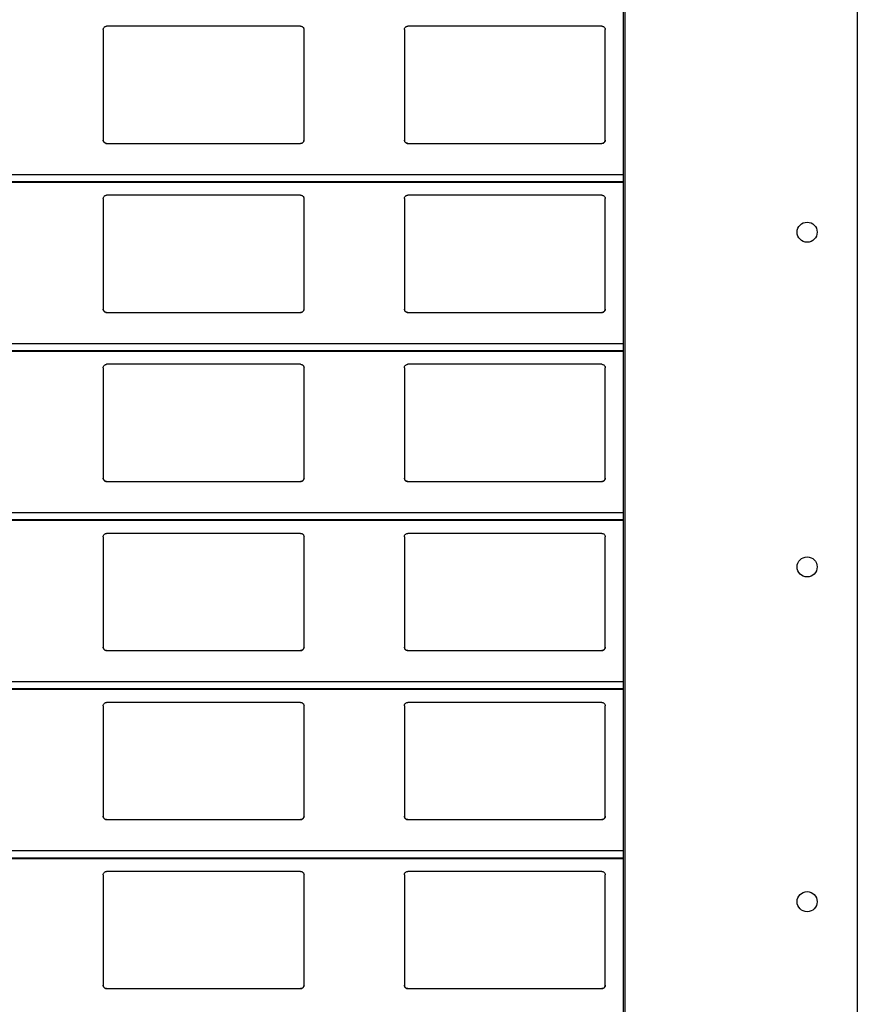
# Model space of a CAD drawing. Header units: millimetres. Extents: x 26 to 422, y 4 to 419.
# Tile 67 of 83: x 248.36 to 253.36, y 383.6 to 389.49. Entities that reach past the tile are written whole.
import ezdxf

# ---------------------------------------------------------------- set-up
doc = ezdxf.new("R2010")
doc.units = ezdxf.units.MM

msp = doc.modelspace()

# ---------------------------------------------------------------- linework, layer by layer
at = {"color": 7, "linetype": 'Continuous', "lineweight": 25}
for p, q in [((251.961, 404.8153), (251.961, 354.8153)), ((251.971, 404.8153), (251.971, 354.8153)), ((253.361, 404.8153), (253.361, 354.8153)), ((248.8545, 389.4259), (248.8545, 388.7659)), ((250.0345, 389.4459), (248.8745, 389.4459)), ((250.0545, 388.7659), (250.0545, 389.4259)), ((250.6545, 389.4259), (250.6545, 388.7659)), ((251.8345, 389.4459), (250.6745, 389.4459)), ((251.8545, 388.7659), (251.8545, 389.4259)), ((248.8745, 388.7459), (250.0345, 388.7459)), ((250.6745, 388.7459), (251.8345, 388.7459)), ((210.8795, 388.5142), (251.961, 388.5142)), ((248.8545, 388.4159), (248.8545, 387.7559)), ((250.0345, 388.4359), (248.8745, 388.4359)), ((250.0545, 387.7559), (250.0545, 388.4159)), ((250.6545, 388.4159), (250.6545, 387.7559)), ((251.8345, 388.4359), (250.6745, 388.4359)), ((251.8545, 387.7559), (251.8545, 388.4159)), ((248.8745, 387.7359), (250.0345, 387.7359)), ((250.6745, 387.7359), (251.8345, 387.7359)), ((210.8795, 387.5042), (251.961, 387.5042)), ((248.8545, 387.4059), (248.8545, 386.7459)), ((250.0345, 387.4259), (248.8745, 387.4259)), ((250.0545, 386.7459), (250.0545, 387.4059)), ((250.6545, 387.4059), (250.6545, 386.7459)), ((251.8345, 387.4259), (250.6745, 387.4259)), ((251.8545, 386.7459), (251.8545, 387.4059)), ((248.8745, 386.7259), (250.0345, 386.7259)), ((250.6745, 386.7259), (251.8345, 386.7259)), ((210.8795, 386.4942), (251.961, 386.4942)), ((248.8545, 386.3959), (248.8545, 385.7359)), ((250.0345, 386.4159), (248.8745, 386.4159)), ((250.0545, 385.7359), (250.0545, 386.3959)), ((250.6545, 386.3959), (250.6545, 385.7359)), ((251.8345, 386.4159), (250.6745, 386.4159)), ((251.8545, 385.7359), (251.8545, 386.3959)), ((248.8745, 385.7159), (250.0345, 385.7159)), ((250.6745, 385.7159), (251.8345, 385.7159)), ((210.8795, 385.4842), (251.961, 385.4842)), ((250.0345, 385.4059), (248.8745, 385.4059)), ((251.8345, 385.4059), (250.6745, 385.4059)), ((248.8545, 385.3859), (248.8545, 384.7259)), ((250.0545, 384.7259), (250.0545, 385.3859)), ((250.6545, 385.3859), (250.6545, 384.7259)), ((251.8545, 384.7259), (251.8545, 385.3859)), ((248.8745, 384.7059), (250.0345, 384.7059)), ((250.6745, 384.7059), (251.8345, 384.7059)), ((210.8795, 384.4742), (251.961, 384.4742)), ((250.0345, 384.3959), (248.8745, 384.3959)), ((251.8345, 384.3959), (250.6745, 384.3959)), ((248.8545, 384.3759), (248.8545, 383.7159)), ((250.0545, 383.7159), (250.0545, 384.3759)), ((250.6545, 384.3759), (250.6545, 383.7159)), ((251.8545, 383.7159), (251.8545, 384.3759)), ((248.8745, 383.6959), (250.0345, 383.6959)), ((250.6745, 383.6959), (251.8345, 383.6959))]:
    msp.add_line(p, q, dxfattribs=at)
at = {"color": 8, "linetype": 'Continuous', "lineweight": 25}
for p, q in [((251.961, 388.5583), (210.8795, 388.5583)), ((251.961, 388.5161), (210.8795, 388.5161)), ((251.961, 387.5483), (210.8795, 387.5483)), ((251.961, 387.5061), (210.8795, 387.5061)), ((251.961, 386.5383), (210.8795, 386.5383)), ((251.961, 386.4961), (210.8795, 386.4961)), ((251.961, 385.5283), (210.8795, 385.5283)), ((251.961, 385.4861), (210.8795, 385.4861)), ((251.961, 384.5183), (210.8795, 384.5183)), ((251.961, 384.4761), (210.8795, 384.4761))]:
    msp.add_line(p, q, dxfattribs=at)
at = {"color": 7, "linetype": 'Continuous', "lineweight": 25}
for centre in [(253.061, 388.2153), (253.061, 386.2153), (253.061, 384.2153)]:
    msp.add_circle(centre, 0.06, dxfattribs=at)
for points, knots in [([(248.8545, 389.4259), (248.8547, 389.4284), (248.8552, 389.4332), (248.8592, 389.4396), (248.865, 389.444), (248.8705, 389.4458), (248.8736, 389.4459), (248.8745, 389.4459)], [0, 0, 0, 0, 0.241288, 0.482942, 0.71358, 0.923001, 1, 1, 1, 1]), ([(250.0345, 389.4459), (250.0366, 389.4458), (250.0408, 389.4454), (250.0464, 389.4424), (250.0509, 389.4379), (250.0539, 389.4322), (250.0543, 389.428), (250.0545, 389.4259)], [0, 0, 0, 0, 0.190918, 0.381641, 0.579727, 0.795424, 1, 1, 1, 1]), ([(250.6545, 389.4259), (250.6547, 389.4284), (250.6552, 389.4332), (250.6592, 389.4396), (250.665, 389.444), (250.6705, 389.4458), (250.6736, 389.4459), (250.6745, 389.4459)], [0, 0, 0, 0, 0.241253, 0.482872, 0.713477, 0.922867, 1, 1, 1, 1]), ([(251.8345, 389.4459), (251.8366, 389.4458), (251.8408, 389.4454), (251.8464, 389.4424), (251.8509, 389.4379), (251.8539, 389.4322), (251.8543, 389.428), (251.8545, 389.4259)], [0, 0, 0, 0, 0.191051, 0.381637, 0.579811, 0.795435, 1, 1, 1, 1]), ([(248.8745, 388.7459), (248.8723, 388.7462), (248.8679, 388.7466), (248.862, 388.7499), (248.8574, 388.7548), (248.8549, 388.7604), (248.8546, 388.7643), (248.8545, 388.7659)], [0, 0, 0, 0, 0.207884, 0.415643, 0.626051, 0.841672, 1, 1, 1, 1]), ([(248.8545, 388.7659), (248.8547, 388.7636), (248.8551, 388.7588), (248.8579, 388.7549), (248.8594, 388.7528)], [0, 0, 0, 0, 0.484715, 1, 1, 1, 1]), ([(248.8594, 388.7528), (248.861, 388.7513), (248.8643, 388.7482), (248.8698, 388.7462), (248.8733, 388.746), (248.8745, 388.7459)], [0, 0, 0, 0, 0.3966672, 0.7941604, 1, 1, 1, 1]), ([(250.0545, 388.7659), (250.0542, 388.7637), (250.0538, 388.7591), (250.0502, 388.753), (250.0449, 388.7485), (250.0393, 388.7462), (250.0358, 388.746), (250.0345, 388.7459)], [0, 0, 0, 0, 0.221353, 0.442725, 0.662072, 0.876197, 1, 1, 1, 1]), ([(250.0345, 388.7459), (250.0366, 388.7462), (250.041, 388.7466), (250.0461, 388.7493), (250.0486, 388.7518), (250.0496, 388.7528)], [0, 0, 0, 0, 0.375714, 0.751091, 1, 1, 1, 1]), ([(250.0496, 388.7528), (250.0509, 388.7547), (250.0538, 388.7587), (250.0542, 388.7635), (250.0545, 388.7659)], [0, 0, 0, 0, 0.480493, 1, 1, 1, 1]), ([(250.6745, 388.7459), (250.6723, 388.7462), (250.6679, 388.7466), (250.662, 388.7499), (250.6574, 388.7548), (250.6549, 388.7604), (250.6546, 388.7643), (250.6545, 388.7659)], [0, 0, 0, 0, 0.208002, 0.4157298, 0.6261066, 0.8416954, 1, 1, 1, 1]), ([(250.6545, 388.7659), (250.6547, 388.7636), (250.6551, 388.7588), (250.6579, 388.7549), (250.6594, 388.7528)], [0, 0, 0, 0, 0.484743, 1, 1, 1, 1]), ([(250.6594, 388.7528), (250.661, 388.7513), (250.6643, 388.7482), (250.6698, 388.7462), (250.6733, 388.746), (250.6745, 388.7459)], [0, 0, 0, 0, 0.39666, 0.793888, 1, 1, 1, 1]), ([(251.8545, 388.7659), (251.8542, 388.7637), (251.8538, 388.7591), (251.8502, 388.753), (251.8449, 388.7485), (251.8393, 388.7462), (251.8358, 388.746), (251.8345, 388.7459)], [0, 0, 0, 0, 0.221353, 0.442725, 0.662072, 0.876197, 1, 1, 1, 1]), ([(251.8345, 388.7459), (251.8366, 388.7462), (251.841, 388.7466), (251.8461, 388.7493), (251.8486, 388.7518), (251.8496, 388.7528)], [0, 0, 0, 0, 0.3759755, 0.7510985, 1, 1, 1, 1]), ([(251.8496, 388.7528), (251.8509, 388.7547), (251.8538, 388.7587), (251.8542, 388.7635), (251.8545, 388.7659)], [0, 0, 0, 0, 0.480493, 1, 1, 1, 1]), ([(248.8545, 388.4159), (248.8547, 388.4184), (248.8552, 388.4232), (248.8592, 388.4296), (248.865, 388.434), (248.8705, 388.4358), (248.8736, 388.4359), (248.8745, 388.4359)], [0, 0, 0, 0, 0.241283, 0.482931, 0.713608, 0.923002, 1, 1, 1, 1]), ([(250.0345, 388.4359), (250.0366, 388.4358), (250.0408, 388.4354), (250.0464, 388.4324), (250.0509, 388.4279), (250.0539, 388.4222), (250.0543, 388.418), (250.0545, 388.4159)], [0, 0, 0, 0, 0.190914, 0.381601, 0.579731, 0.795363, 1, 1, 1, 1]), ([(250.6545, 388.4159), (250.6547, 388.4184), (250.6552, 388.4232), (250.6592, 388.4296), (250.665, 388.434), (250.6705, 388.4358), (250.6736, 388.4359), (250.6745, 388.4359)], [0, 0, 0, 0, 0.241248, 0.482861, 0.713504, 0.922868, 1, 1, 1, 1]), ([(251.8345, 388.4359), (251.8366, 388.4358), (251.8408, 388.4354), (251.8464, 388.4324), (251.8509, 388.4279), (251.8539, 388.4222), (251.8543, 388.418), (251.8545, 388.4159)], [0, 0, 0, 0, 0.1910468, 0.3815965, 0.579815, 0.7953736, 1, 1, 1, 1]), ([(248.8745, 387.7359), (248.8723, 387.7362), (248.8679, 387.7366), (248.862, 387.7399), (248.8574, 387.7448), (248.8549, 387.7504), (248.8546, 387.7543), (248.8545, 387.7559)], [0, 0, 0, 0, 0.207893, 0.415625, 0.626041, 0.841738, 1, 1, 1, 1]), ([(248.8545, 387.7559), (248.8547, 387.7536), (248.8551, 387.7488), (248.8579, 387.7449), (248.8594, 387.7428)], [0, 0, 0, 0, 0.4845669, 1, 1, 1, 1]), ([(250.0545, 387.7559), (250.0542, 387.7537), (250.0538, 387.7491), (250.0502, 387.743), (250.0449, 387.7385), (250.0393, 387.7362), (250.0358, 387.736), (250.0345, 387.7359)], [0, 0, 0, 0, 0.221359, 0.442737, 0.66209, 0.876193, 1, 1, 1, 1]), ([(250.0496, 387.7428), (250.0509, 387.7447), (250.0538, 387.7487), (250.0542, 387.7535), (250.0545, 387.7559)], [0, 0, 0, 0, 0.480493, 1, 1, 1, 1]), ([(250.6745, 387.7359), (250.6723, 387.7362), (250.6679, 387.7366), (250.662, 387.7399), (250.6574, 387.7448), (250.6549, 387.7504), (250.6546, 387.7543), (250.6545, 387.7559)], [0, 0, 0, 0, 0.208011, 0.415711, 0.626097, 0.841762, 1, 1, 1, 1]), ([(250.6545, 387.7559), (250.6547, 387.7536), (250.6551, 387.7488), (250.6579, 387.7449), (250.6594, 387.7428)], [0, 0, 0, 0, 0.484595, 1, 1, 1, 1]), ([(251.8545, 387.7559), (251.8542, 387.7537), (251.8538, 387.7491), (251.8502, 387.743), (251.8449, 387.7385), (251.8393, 387.7362), (251.8358, 387.736), (251.8345, 387.7359)], [0, 0, 0, 0, 0.221359, 0.442737, 0.66209, 0.876193, 1, 1, 1, 1]), ([(251.8496, 387.7428), (251.8509, 387.7447), (251.8538, 387.7487), (251.8542, 387.7535), (251.8545, 387.7559)], [0, 0, 0, 0, 0.480493, 1, 1, 1, 1]), ([(248.8594, 387.7428), (248.861, 387.7413), (248.8643, 387.7382), (248.8698, 387.7362), (248.8733, 387.736), (248.8745, 387.7359)], [0, 0, 0, 0, 0.396672, 0.79417, 1, 1, 1, 1]), ([(250.0345, 387.7359), (250.0366, 387.7362), (250.041, 387.7366), (250.0461, 387.7393), (250.0486, 387.7418), (250.0496, 387.7428)], [0, 0, 0, 0, 0.3757113, 0.751171, 1, 1, 1, 1]), ([(250.6594, 387.7428), (250.661, 387.7413), (250.6643, 387.7382), (250.6698, 387.7362), (250.6733, 387.736), (250.6745, 387.7359)], [0, 0, 0, 0, 0.396665, 0.793898, 1, 1, 1, 1]), ([(251.8345, 387.7359), (251.8366, 387.7362), (251.841, 387.7366), (251.8461, 387.7393), (251.8486, 387.7418), (251.8496, 387.7428)], [0, 0, 0, 0, 0.375972, 0.751179, 1, 1, 1, 1]), ([(248.8545, 387.4059), (248.8547, 387.4084), (248.8552, 387.4132), (248.8592, 387.4196), (248.865, 387.424), (248.8705, 387.4258), (248.8736, 387.4259), (248.8745, 387.4259)], [0, 0, 0, 0, 0.241297, 0.482902, 0.713591, 0.922998, 1, 1, 1, 1]), ([(250.0345, 387.4259), (250.0366, 387.4258), (250.0408, 387.4254), (250.0464, 387.4224), (250.0509, 387.4179), (250.0539, 387.4122), (250.0543, 387.408), (250.0545, 387.4059)], [0, 0, 0, 0, 0.190911, 0.381639, 0.579778, 0.795419, 1, 1, 1, 1]), ([(250.6545, 387.4059), (250.6547, 387.4084), (250.6552, 387.4132), (250.6592, 387.4196), (250.665, 387.424), (250.6705, 387.4258), (250.6736, 387.4259), (250.6745, 387.4259)], [0, 0, 0, 0, 0.241262, 0.482831, 0.713488, 0.922864, 1, 1, 1, 1]), ([(251.8345, 387.4259), (251.8366, 387.4258), (251.8408, 387.4254), (251.8464, 387.4224), (251.8509, 387.4179), (251.8539, 387.4122), (251.8543, 387.408), (251.8545, 387.4059)], [0, 0, 0, 0, 0.191044, 0.381634, 0.579862, 0.79543, 1, 1, 1, 1]), ([(248.8745, 386.7259), (248.8723, 386.7262), (248.8679, 386.7266), (248.862, 386.7299), (248.8574, 386.7348), (248.8549, 386.7404), (248.8546, 386.7443), (248.8545, 386.7459)], [0, 0, 0, 0, 0.2078969, 0.415668, 0.6260342, 0.8417354, 1, 1, 1, 1]), ([(248.8545, 386.7459), (248.8547, 386.7436), (248.8551, 386.7388), (248.8579, 386.7349), (248.8594, 386.7328)], [0, 0, 0, 0, 0.4845669, 1, 1, 1, 1]), ([(250.0545, 386.7459), (250.0542, 386.7437), (250.0538, 386.7391), (250.0502, 386.733), (250.0449, 386.7285), (250.0393, 386.7262), (250.0358, 386.726), (250.0345, 386.7259)], [0, 0, 0, 0, 0.221288, 0.442733, 0.662087, 0.876192, 1, 1, 1, 1]), ([(250.0496, 386.7328), (250.0509, 386.7347), (250.0538, 386.7387), (250.0542, 386.7435), (250.0545, 386.7459)], [0, 0, 0, 0, 0.480493, 1, 1, 1, 1]), ([(250.6745, 386.7259), (250.6723, 386.7262), (250.6679, 386.7266), (250.662, 386.7299), (250.6574, 386.7348), (250.6549, 386.7404), (250.6546, 386.7443), (250.6545, 386.7459)], [0, 0, 0, 0, 0.208014, 0.415755, 0.62609, 0.841759, 1, 1, 1, 1]), ([(250.6545, 386.7459), (250.6547, 386.7436), (250.6551, 386.7388), (250.6579, 386.7349), (250.6594, 386.7328)], [0, 0, 0, 0, 0.484595, 1, 1, 1, 1]), ([(251.8545, 386.7459), (251.8542, 386.7437), (251.8538, 386.7391), (251.8502, 386.733), (251.8449, 386.7285), (251.8393, 386.7262), (251.8358, 386.726), (251.8345, 386.7259)], [0, 0, 0, 0, 0.221288, 0.442733, 0.662087, 0.876192, 1, 1, 1, 1]), ([(251.8496, 386.7328), (251.8509, 386.7347), (251.8538, 386.7387), (251.8542, 386.7435), (251.8545, 386.7459)], [0, 0, 0, 0, 0.480493, 1, 1, 1, 1]), ([(248.8594, 386.7328), (248.861, 386.7313), (248.8643, 386.7282), (248.8698, 386.7262), (248.8733, 386.726), (248.8745, 386.7259)], [0, 0, 0, 0, 0.396615, 0.7941426, 1, 1, 1, 1]), ([(250.0345, 386.7259), (250.0366, 386.7262), (250.041, 386.7266), (250.0461, 386.7293), (250.0486, 386.7318), (250.0496, 386.7328)], [0, 0, 0, 0, 0.375749, 0.751161, 1, 1, 1, 1]), ([(250.6594, 386.7328), (250.661, 386.7313), (250.6643, 386.7282), (250.6698, 386.7262), (250.6733, 386.726), (250.6745, 386.7259)], [0, 0, 0, 0, 0.396608, 0.79387, 1, 1, 1, 1]), ([(251.8345, 386.7259), (251.8366, 386.7262), (251.841, 386.7266), (251.8461, 386.7293), (251.8486, 386.7318), (251.8496, 386.7328)], [0, 0, 0, 0, 0.3760104, 0.7511683, 1, 1, 1, 1]), ([(248.8545, 386.3959), (248.8547, 386.3984), (248.8552, 386.4032), (248.8592, 386.4096), (248.865, 386.414), (248.8705, 386.4158), (248.8736, 386.4159), (248.8745, 386.4159)], [0, 0, 0, 0, 0.241289, 0.482944, 0.713584, 0.923005, 1, 1, 1, 1]), ([(250.0345, 386.4159), (250.0366, 386.4158), (250.0408, 386.4154), (250.0464, 386.4124), (250.0509, 386.4079), (250.0539, 386.4022), (250.0543, 386.398), (250.0545, 386.3959)], [0, 0, 0, 0, 0.190909, 0.381634, 0.579723, 0.795422, 1, 1, 1, 1]), ([(250.6545, 386.3959), (250.6547, 386.3984), (250.6552, 386.4032), (250.6592, 386.4096), (250.665, 386.414), (250.6705, 386.4158), (250.6736, 386.4159), (250.6745, 386.4159)], [0, 0, 0, 0, 0.241254, 0.482874, 0.71348, 0.922871, 1, 1, 1, 1]), ([(251.8345, 386.4159), (251.8366, 386.4158), (251.8408, 386.4154), (251.8464, 386.4124), (251.8509, 386.4079), (251.8539, 386.4022), (251.8543, 386.398), (251.8545, 386.3959)], [0, 0, 0, 0, 0.191042, 0.38163, 0.579807, 0.795433, 1, 1, 1, 1]), ([(248.8745, 385.7159), (248.8723, 385.7162), (248.8679, 385.7166), (248.862, 385.7199), (248.8574, 385.7248), (248.8549, 385.7304), (248.8546, 385.7343), (248.8545, 385.7359)], [0, 0, 0, 0, 0.207884, 0.415643, 0.626051, 0.841672, 1, 1, 1, 1]), ([(248.8545, 385.7359), (248.8547, 385.7336), (248.8551, 385.7288), (248.8579, 385.7249), (248.8594, 385.7228)], [0, 0, 0, 0, 0.4846479, 1, 1, 1, 1]), ([(248.8594, 385.7228), (248.861, 385.7213), (248.8643, 385.7182), (248.8698, 385.7162), (248.8733, 385.716), (248.8745, 385.7159)], [0, 0, 0, 0, 0.396615, 0.7941426, 1, 1, 1, 1]), ([(250.0545, 385.7359), (250.0542, 385.7337), (250.0538, 385.7291), (250.0502, 385.723), (250.0449, 385.7185), (250.0393, 385.7162), (250.0358, 385.716), (250.0345, 385.7159)], [0, 0, 0, 0, 0.221353, 0.442725, 0.662072, 0.876197, 1, 1, 1, 1]), ([(250.0345, 385.7159), (250.0366, 385.7162), (250.041, 385.7166), (250.0461, 385.7193), (250.0486, 385.7218), (250.0496, 385.7228)], [0, 0, 0, 0, 0.375749, 0.751161, 1, 1, 1, 1]), ([(250.0496, 385.7228), (250.0509, 385.7247), (250.0538, 385.7287), (250.0542, 385.7335), (250.0545, 385.7359)], [0, 0, 0, 0, 0.4805644, 1, 1, 1, 1]), ([(250.6745, 385.7159), (250.6723, 385.7162), (250.6679, 385.7166), (250.662, 385.7199), (250.6574, 385.7248), (250.6549, 385.7304), (250.6546, 385.7343), (250.6545, 385.7359)], [0, 0, 0, 0, 0.208002, 0.4157298, 0.6261066, 0.8416954, 1, 1, 1, 1]), ([(250.6545, 385.7359), (250.6547, 385.7336), (250.6551, 385.7288), (250.6579, 385.7249), (250.6594, 385.7228)], [0, 0, 0, 0, 0.4846762, 1, 1, 1, 1]), ([(250.6594, 385.7228), (250.661, 385.7213), (250.6643, 385.7182), (250.6698, 385.7162), (250.6733, 385.716), (250.6745, 385.7159)], [0, 0, 0, 0, 0.396608, 0.79387, 1, 1, 1, 1]), ([(251.8545, 385.7359), (251.8542, 385.7337), (251.8538, 385.7291), (251.8502, 385.723), (251.8449, 385.7185), (251.8393, 385.7162), (251.8358, 385.716), (251.8345, 385.7159)], [0, 0, 0, 0, 0.221353, 0.442725, 0.662072, 0.876197, 1, 1, 1, 1]), ([(251.8345, 385.7159), (251.8366, 385.7162), (251.841, 385.7166), (251.8461, 385.7193), (251.8486, 385.7218), (251.8496, 385.7228)], [0, 0, 0, 0, 0.3760104, 0.7511683, 1, 1, 1, 1]), ([(251.8496, 385.7228), (251.8509, 385.7247), (251.8538, 385.7287), (251.8542, 385.7335), (251.8545, 385.7359)], [0, 0, 0, 0, 0.4805644, 1, 1, 1, 1]), ([(248.8545, 385.3859), (248.8547, 385.3884), (248.8552, 385.3932), (248.8592, 385.3996), (248.865, 385.404), (248.8705, 385.4058), (248.8736, 385.4059), (248.8745, 385.4059)], [0, 0, 0, 0, 0.241288, 0.482942, 0.71358, 0.923001, 1, 1, 1, 1]), ([(250.0345, 385.4059), (250.0366, 385.4058), (250.0408, 385.4054), (250.0464, 385.4024), (250.0509, 385.3979), (250.0539, 385.3922), (250.0543, 385.388), (250.0545, 385.3859)], [0, 0, 0, 0, 0.190914, 0.381601, 0.579731, 0.795363, 1, 1, 1, 1]), ([(250.6545, 385.3859), (250.6547, 385.3884), (250.6552, 385.3932), (250.6592, 385.3996), (250.665, 385.404), (250.6705, 385.4058), (250.6736, 385.4059), (250.6745, 385.4059)], [0, 0, 0, 0, 0.241253, 0.482872, 0.713477, 0.922867, 1, 1, 1, 1]), ([(251.8345, 385.4059), (251.8366, 385.4058), (251.8408, 385.4054), (251.8464, 385.4024), (251.8509, 385.3979), (251.8539, 385.3922), (251.8543, 385.388), (251.8545, 385.3859)], [0, 0, 0, 0, 0.1910468, 0.3815965, 0.579815, 0.7953736, 1, 1, 1, 1]), ([(248.8745, 384.7059), (248.8723, 384.7062), (248.8679, 384.7066), (248.862, 384.7099), (248.8574, 384.7148), (248.8549, 384.7204), (248.8546, 384.7243), (248.8545, 384.7259)], [0, 0, 0, 0, 0.207886, 0.415645, 0.626055, 0.841744, 1, 1, 1, 1]), ([(248.8545, 384.7259), (248.8547, 384.7236), (248.8551, 384.7188), (248.8579, 384.7149), (248.8594, 384.7128)], [0, 0, 0, 0, 0.484715, 1, 1, 1, 1]), ([(248.8594, 384.7128), (248.861, 384.7113), (248.8643, 384.7082), (248.8698, 384.7062), (248.8733, 384.706), (248.8745, 384.7059)], [0, 0, 0, 0, 0.3966672, 0.7941604, 1, 1, 1, 1]), ([(250.0545, 384.7259), (250.0542, 384.7237), (250.0538, 384.7191), (250.0502, 384.713), (250.0449, 384.7085), (250.0393, 384.7062), (250.0358, 384.706), (250.0345, 384.7059)], [0, 0, 0, 0, 0.221357, 0.442734, 0.662085, 0.876187, 1, 1, 1, 1]), ([(250.0345, 384.7059), (250.0366, 384.7062), (250.041, 384.7066), (250.0461, 384.7093), (250.0486, 384.7118), (250.0496, 384.7128)], [0, 0, 0, 0, 0.375725, 0.751177, 1, 1, 1, 1]), ([(250.0496, 384.7128), (250.0509, 384.7147), (250.0538, 384.7187), (250.0542, 384.7235), (250.0545, 384.7259)], [0, 0, 0, 0, 0.480493, 1, 1, 1, 1]), ([(250.6745, 384.7059), (250.6723, 384.7062), (250.6679, 384.7066), (250.662, 384.7099), (250.6574, 384.7148), (250.6549, 384.7204), (250.6546, 384.7243), (250.6545, 384.7259)], [0, 0, 0, 0, 0.208003, 0.415732, 0.62611, 0.841768, 1, 1, 1, 1]), ([(250.6545, 384.7259), (250.6547, 384.7236), (250.6551, 384.7188), (250.6579, 384.7149), (250.6594, 384.7128)], [0, 0, 0, 0, 0.484743, 1, 1, 1, 1]), ([(250.6594, 384.7128), (250.661, 384.7113), (250.6643, 384.7082), (250.6698, 384.7062), (250.6733, 384.706), (250.6745, 384.7059)], [0, 0, 0, 0, 0.39666, 0.793888, 1, 1, 1, 1]), ([(251.8545, 384.7259), (251.8542, 384.7237), (251.8538, 384.7191), (251.8502, 384.713), (251.8449, 384.7085), (251.8393, 384.7062), (251.8358, 384.706), (251.8345, 384.7059)], [0, 0, 0, 0, 0.221357, 0.442734, 0.662085, 0.876187, 1, 1, 1, 1]), ([(251.8345, 384.7059), (251.8366, 384.7062), (251.841, 384.7066), (251.8461, 384.7093), (251.8486, 384.7118), (251.8496, 384.7128)], [0, 0, 0, 0, 0.375986, 0.751184, 1, 1, 1, 1]), ([(251.8496, 384.7128), (251.8509, 384.7147), (251.8538, 384.7187), (251.8542, 384.7235), (251.8545, 384.7259)], [0, 0, 0, 0, 0.480493, 1, 1, 1, 1]), ([(248.8545, 384.3759), (248.8547, 384.3784), (248.8552, 384.3832), (248.8592, 384.3896), (248.865, 384.394), (248.8705, 384.3958), (248.8736, 384.3959), (248.8745, 384.3959)], [0, 0, 0, 0, 0.241346, 0.482935, 0.71361, 0.923003, 1, 1, 1, 1]), ([(250.0345, 384.3959), (250.0366, 384.3958), (250.0408, 384.3954), (250.0464, 384.3924), (250.0509, 384.3879), (250.0539, 384.3822), (250.0543, 384.378), (250.0545, 384.3759)], [0, 0, 0, 0, 0.1908985, 0.3816135, 0.5797397, 0.7953669, 1, 1, 1, 1]), ([(250.6545, 384.3759), (250.6547, 384.3784), (250.6552, 384.3832), (250.6592, 384.3896), (250.665, 384.394), (250.6705, 384.3958), (250.6736, 384.3959), (250.6745, 384.3959)], [0, 0, 0, 0, 0.2413113, 0.4828654, 0.7135064, 0.9228689, 1, 1, 1, 1]), ([(251.8345, 384.3959), (251.8366, 384.3958), (251.8408, 384.3954), (251.8464, 384.3924), (251.8509, 384.3879), (251.8539, 384.3822), (251.8543, 384.378), (251.8545, 384.3759)], [0, 0, 0, 0, 0.191031, 0.381609, 0.579824, 0.795378, 1, 1, 1, 1]), ([(248.8745, 383.6959), (248.8723, 383.6962), (248.8679, 383.6966), (248.862, 383.6999), (248.8574, 383.7048), (248.8549, 383.7104), (248.8546, 383.7143), (248.8545, 383.7159)], [0, 0, 0, 0, 0.2078969, 0.415668, 0.6260342, 0.8417354, 1, 1, 1, 1]), ([(248.8545, 383.7159), (248.8547, 383.7136), (248.8551, 383.7088), (248.8579, 383.7049), (248.8594, 383.7028)], [0, 0, 0, 0, 0.4845669, 1, 1, 1, 1]), ([(248.8594, 383.7028), (248.861, 383.7013), (248.8643, 383.6982), (248.8698, 383.6962), (248.8733, 383.696), (248.8745, 383.6959)], [0, 0, 0, 0, 0.396615, 0.7941426, 1, 1, 1, 1]), ([(250.0545, 383.7159), (250.0542, 383.7137), (250.0538, 383.7091), (250.0502, 383.703), (250.0449, 383.6985), (250.0393, 383.6962), (250.0358, 383.696), (250.0345, 383.6959)], [0, 0, 0, 0, 0.221288, 0.442733, 0.662087, 0.876192, 1, 1, 1, 1]), ([(250.0345, 383.6959), (250.0366, 383.6962), (250.041, 383.6966), (250.0461, 383.6993), (250.0486, 383.7018), (250.0496, 383.7028)], [0, 0, 0, 0, 0.375749, 0.751161, 1, 1, 1, 1]), ([(250.0496, 383.7028), (250.0509, 383.7047), (250.0538, 383.7087), (250.0542, 383.7135), (250.0545, 383.7159)], [0, 0, 0, 0, 0.480493, 1, 1, 1, 1]), ([(250.6745, 383.6959), (250.6723, 383.6962), (250.6679, 383.6966), (250.662, 383.6999), (250.6574, 383.7048), (250.6549, 383.7104), (250.6546, 383.7143), (250.6545, 383.7159)], [0, 0, 0, 0, 0.208014, 0.415755, 0.62609, 0.841759, 1, 1, 1, 1]), ([(250.6545, 383.7159), (250.6547, 383.7136), (250.6551, 383.7088), (250.6579, 383.7049), (250.6594, 383.7028)], [0, 0, 0, 0, 0.484595, 1, 1, 1, 1]), ([(250.6594, 383.7028), (250.661, 383.7013), (250.6643, 383.6982), (250.6698, 383.6962), (250.6733, 383.696), (250.6745, 383.6959)], [0, 0, 0, 0, 0.396608, 0.79387, 1, 1, 1, 1]), ([(251.8545, 383.7159), (251.8542, 383.7137), (251.8538, 383.7091), (251.8502, 383.703), (251.8449, 383.6985), (251.8393, 383.6962), (251.8358, 383.696), (251.8345, 383.6959)], [0, 0, 0, 0, 0.221288, 0.442733, 0.662087, 0.876192, 1, 1, 1, 1]), ([(251.8345, 383.6959), (251.8366, 383.6962), (251.841, 383.6966), (251.8461, 383.6993), (251.8486, 383.7018), (251.8496, 383.7028)], [0, 0, 0, 0, 0.3760104, 0.7511683, 1, 1, 1, 1]), ([(251.8496, 383.7028), (251.8509, 383.7047), (251.8538, 383.7087), (251.8542, 383.7135), (251.8545, 383.7159)], [0, 0, 0, 0, 0.480493, 1, 1, 1, 1])]:
    msp.add_open_spline(points, degree=3, knots=knots, dxfattribs=at)

doc.saveas('drawing.dxf')
